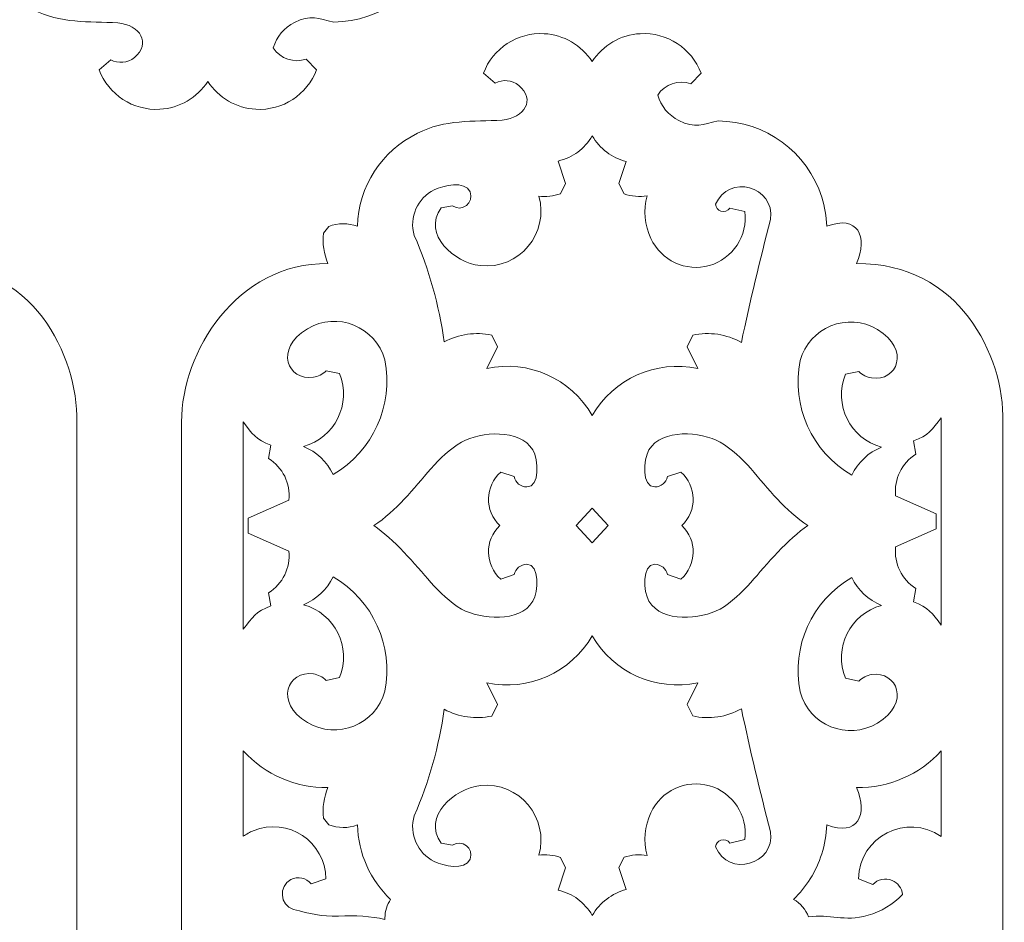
# Model space of a CAD drawing. Header units: centimetres. Extents: x -35.3 to 32, y -35 to 36.2.
# Tile 40 of 54: x 26.8 to 29.8, y 18.8 to 21.6. Entities that reach past the tile are written whole.
import ezdxf

# ---------------------------------------------------------------- set-up
doc = ezdxf.new("R2010")
doc.units = ezdxf.units.CM
doc.header["$MEASUREMENT"] = 0
doc.layers.add('Layer 1', color=7, linetype='Continuous')

msp = doc.modelspace()

# ---------------------------------------------------------------- linework, layer by layer
at = {"layer": 'Layer 1', "lineweight": 9}
for points, knots in [([(28.60211, 22.49861), (28.60622, 22.29443), (28.46712, 22.01195), (28.15501, 22.01526), (28.15501, 22.01526), (28.19008, 21.93243), (28.15959, 21.86469), (28.0643, 21.90146), (28.0643, 21.90146), (28.06312, 21.87128), (28.05787, 21.84151), (28.04878, 21.81292), (28.04878, 21.81292), (28.00472, 21.67429), (27.87678, 21.58075), (27.73217, 21.57978), (27.73217, 21.57978), (27.68445, 21.58951), (27.66236, 21.60402), (27.61249, 21.57862), (27.61249, 21.57862), (27.58106, 21.56263), (27.55769, 21.53461), (27.54772, 21.5008), (27.54772, 21.5008), (27.56935, 21.46754), (27.61115, 21.45335), (27.64861, 21.46654), (27.64861, 21.46654), (27.64861, 21.46654), (27.68015, 21.43421), (27.68015, 21.43421), (27.68015, 21.43421), (27.65139, 21.35774), (27.57623, 21.30885), (27.49469, 21.31333), (27.49469, 21.31333), (27.43487, 21.31663), (27.38036, 21.34845), (27.34791, 21.39859), (27.34791, 21.39859), (27.3154, 21.34845), (27.26099, 21.31671), (27.20112, 21.31336), (27.20112, 21.31336), (27.11957, 21.3088), (27.04445, 21.35778), (27.01567, 21.43421), (27.01567, 21.43421), (27.01567, 21.43421), (27.05122, 21.46478), (27.05122, 21.46478), (27.05122, 21.46478), (27.0744, 21.45181), (27.10309, 21.45438), (27.12353, 21.47137), (27.12353, 21.47137), (27.17611, 21.51509), (27.14112, 21.5699), (27.07305, 21.57754), (27.07305, 21.57754), (26.98383, 21.58171), (26.8971, 21.57462), (26.81482, 21.61743), (26.81482, 21.61743), (26.70482, 21.6699), (26.6338, 21.77976), (26.63092, 21.90137), (26.63092, 21.90137), (26.60248, 21.89071), (26.57147, 21.89083), (26.54306, 21.9018), (26.54306, 21.9018), (26.54306, 21.9018), (26.52724, 21.92231), (26.52724, 21.92231), (26.52724, 21.92231), (26.52373, 21.95393), (26.52844, 21.98596), (26.54082, 22.01524), (26.54082, 22.01524), (26.26213, 22.01203), (26.09371, 22.28565), (26.09371, 22.49861), (26.09371, 22.49861), (26.09371, 22.49861), (26.09371, 34.98356), (26.09371, 34.98356), (26.09371, 34.98356), (26.09371, 35.19652), (26.26213, 35.47014), (26.54082, 35.46693), (26.54082, 35.46693), (26.52844, 35.49621), (26.52373, 35.52824), (26.52724, 35.55986), (26.52724, 35.55986), (26.52724, 35.55986), (26.54306, 35.58037), (26.54306, 35.58037), (26.54306, 35.58037), (26.57147, 35.59134), (26.60248, 35.59146), (26.63092, 35.5808), (26.63092, 35.5808), (26.6338, 35.70241), (26.70482, 35.81227), (26.81482, 35.86474), (26.81482, 35.86474), (26.8971, 35.90755), (26.98383, 35.90046), (27.07305, 35.90463), (27.07305, 35.90463), (27.14112, 35.91227), (27.17611, 35.96708), (27.12353, 36.0108), (27.12353, 36.0108), (27.10309, 36.02779), (27.0744, 36.03036), (27.05122, 36.01739), (27.05122, 36.01739), (27.05122, 36.01739), (27.01567, 36.04796), (27.01567, 36.04796), (27.01567, 36.04796), (27.04445, 36.12439), (27.11957, 36.17337), (27.20112, 36.16881), (27.20112, 36.16881), (27.26099, 36.16546), (27.3154, 36.13372), (27.34791, 36.08358), (27.34791, 36.08358), (27.38036, 36.13372), (27.43487, 36.16554), (27.49469, 36.16884), (27.49469, 36.16884), (27.57623, 36.17332), (27.65139, 36.12443), (27.68015, 36.04796), (27.68015, 36.04796), (27.68015, 36.04796), (27.64861, 36.01563), (27.64861, 36.01563), (27.64861, 36.01563), (27.61115, 36.02882), (27.56935, 36.01463), (27.54772, 35.98137), (27.54772, 35.98137), (27.55769, 35.94756), (27.58106, 35.91954), (27.61249, 35.90355), (27.61249, 35.90355), (27.66236, 35.87815), (27.68445, 35.89266), (27.73217, 35.90239), (27.73217, 35.90239), (27.87678, 35.90142), (28.00472, 35.80788), (28.04878, 35.66925), (28.04878, 35.66925), (28.05787, 35.64066), (28.06312, 35.61089), (28.0643, 35.58071), (28.0643, 35.58071), (28.15959, 35.61748), (28.19008, 35.54974), (28.15501, 35.46691), (28.15501, 35.46691), (28.46712, 35.47022), (28.60622, 35.18774), (28.60211, 34.98356), (28.60211, 34.98356), (28.60211, 34.98356), (28.60211, 22.49861), (28.60211, 22.49861)], [0, 0, 0, 0, 0.0222222, 0.0222222, 0.0222222, 0.0222222, 0.0444444, 0.0444444, 0.0444444, 0.0444444, 0.0666667, 0.0666667, 0.0666667, 0.0666667, 0.0888889, 0.0888889, 0.0888889, 0.0888889, 0.1111111, 0.1111111, 0.1111111, 0.1111111, 0.1333333, 0.1333333, 0.1333333, 0.1333333, 0.1555556, 0.1555556, 0.1555556, 0.1555556, 0.1777778, 0.1777778, 0.1777778, 0.1777778, 0.2, 0.2, 0.2, 0.2, 0.2222222, 0.2222222, 0.2222222, 0.2222222, 0.2444444, 0.2444444, 0.2444444, 0.2444444, 0.2666667, 0.2666667, 0.2666667, 0.2666667, 0.2888889, 0.2888889, 0.2888889, 0.2888889, 0.3111111, 0.3111111, 0.3111111, 0.3111111, 0.3333333, 0.3333333, 0.3333333, 0.3333333, 0.3555556, 0.3555556, 0.3555556, 0.3555556, 0.3777778, 0.3777778, 0.3777778, 0.3777778, 0.4, 0.4, 0.4, 0.4, 0.4222222, 0.4222222, 0.4222222, 0.4222222, 0.4444444, 0.4444444, 0.4444444, 0.4444444, 0.4666667, 0.4666667, 0.4666667, 0.4666667, 0.4888889, 0.4888889, 0.4888889, 0.4888889, 0.5111111, 0.5111111, 0.5111111, 0.5111111, 0.5333333, 0.5333333, 0.5333333, 0.5333333, 0.5555556, 0.5555556, 0.5555556, 0.5555556, 0.5777778, 0.5777778, 0.5777778, 0.5777778, 0.6, 0.6, 0.6, 0.6, 0.6222222, 0.6222222, 0.6222222, 0.6222222, 0.6444444, 0.6444444, 0.6444444, 0.6444444, 0.6666667, 0.6666667, 0.6666667, 0.6666667, 0.6888889, 0.6888889, 0.6888889, 0.6888889, 0.7111111, 0.7111111, 0.7111111, 0.7111111, 0.7333333, 0.7333333, 0.7333333, 0.7333333, 0.7555556, 0.7555556, 0.7555556, 0.7555556, 0.7777778, 0.7777778, 0.7777778, 0.7777778, 0.8, 0.8, 0.8, 0.8, 0.8222222, 0.8222222, 0.8222222, 0.8222222, 0.8444444, 0.8444444, 0.8444444, 0.8444444, 0.8666667, 0.8666667, 0.8666667, 0.8666667, 0.8888889, 0.8888889, 0.8888889, 0.8888889, 0.9111111, 0.9111111, 0.9111111, 0.9111111, 0.9333333, 0.9333333, 0.9333333, 0.9333333, 0.9555556, 0.9555556, 0.9555556, 0.9555556, 1, 1, 1, 1]), ([(26.94752, 7.87395), (26.95163, 7.66977), (26.81253, 7.38729), (26.50042, 7.3906), (26.50042, 7.3906), (26.53549, 7.30777), (26.505, 7.24003), (26.40971, 7.2768), (26.40971, 7.2768), (26.40853, 7.24662), (26.40328, 7.21685), (26.39419, 7.18826), (26.39419, 7.18826), (26.35013, 7.04963), (26.22219, 6.95609), (26.07758, 6.95512), (26.07758, 6.95512), (26.02986, 6.96485), (26.00777, 6.97936), (25.9579, 6.95396), (25.9579, 6.95396), (25.92647, 6.93797), (25.9031, 6.90995), (25.89313, 6.87614), (25.89313, 6.87614), (25.91476, 6.84288), (25.95656, 6.82869), (25.99402, 6.84188), (25.99402, 6.84188), (25.99402, 6.84188), (26.02556, 6.80955), (26.02556, 6.80955), (26.02556, 6.80955), (25.9968, 6.73308), (25.92164, 6.68419), (25.8401, 6.68867), (25.8401, 6.68867), (25.78028, 6.69197), (25.72577, 6.72379), (25.69332, 6.77393), (25.69332, 6.77393), (25.66081, 6.72379), (25.6064, 6.69205), (25.54653, 6.6887), (25.54653, 6.6887), (25.46498, 6.68414), (25.38986, 6.73312), (25.36108, 6.80955), (25.36108, 6.80955), (25.36108, 6.80955), (25.39663, 6.84012), (25.39663, 6.84012), (25.39663, 6.84012), (25.41981, 6.82715), (25.4485, 6.82972), (25.46894, 6.84671), (25.46894, 6.84671), (25.52152, 6.89043), (25.48653, 6.94524), (25.41846, 6.95288), (25.41846, 6.95288), (25.32924, 6.95705), (25.24251, 6.94996), (25.16023, 6.99277), (25.16023, 6.99277), (25.05023, 7.04524), (24.97921, 7.1551), (24.97633, 7.27671), (24.97633, 7.27671), (24.94789, 7.26605), (24.91688, 7.26617), (24.88847, 7.27714), (24.88847, 7.27714), (24.88847, 7.27714), (24.87265, 7.29765), (24.87265, 7.29765), (24.87265, 7.29765), (24.86914, 7.32927), (24.87385, 7.3613), (24.88623, 7.39058), (24.88623, 7.39058), (24.60754, 7.38737), (24.43912, 7.66099), (24.43912, 7.87395), (24.43912, 7.87395), (24.43912, 7.87395), (24.43912, 20.3589), (24.43912, 20.3589), (24.43912, 20.3589), (24.43912, 20.57186), (24.60754, 20.84548), (24.88623, 20.84227), (24.88623, 20.84227), (24.87385, 20.87155), (24.86914, 20.90358), (24.87265, 20.9352), (24.87265, 20.9352), (24.87265, 20.9352), (24.88847, 20.95571), (24.88847, 20.95571), (24.88847, 20.95571), (24.91688, 20.96668), (24.94789, 20.9668), (24.97633, 20.95614), (24.97633, 20.95614), (24.97921, 21.07775), (25.05023, 21.18761), (25.16023, 21.24008), (25.16023, 21.24008), (25.24251, 21.28289), (25.32924, 21.2758), (25.41846, 21.27997), (25.41846, 21.27997), (25.48653, 21.28761), (25.52152, 21.34242), (25.46894, 21.38614), (25.46894, 21.38614), (25.4485, 21.40313), (25.41981, 21.4057), (25.39663, 21.39273), (25.39663, 21.39273), (25.39663, 21.39273), (25.36108, 21.4233), (25.36108, 21.4233), (25.36108, 21.4233), (25.38986, 21.49973), (25.46498, 21.54871), (25.54653, 21.54415), (25.54653, 21.54415), (25.6064, 21.5408), (25.66081, 21.50906), (25.69332, 21.45892), (25.69332, 21.45892), (25.72577, 21.50906), (25.78028, 21.54088), (25.8401, 21.54418), (25.8401, 21.54418), (25.92164, 21.54866), (25.9968, 21.49977), (26.02556, 21.4233), (26.02556, 21.4233), (26.02556, 21.4233), (25.99402, 21.39097), (25.99402, 21.39097), (25.99402, 21.39097), (25.95656, 21.40416), (25.91476, 21.38997), (25.89313, 21.35671), (25.89313, 21.35671), (25.9031, 21.3229), (25.92647, 21.29488), (25.9579, 21.27889), (25.9579, 21.27889), (26.00777, 21.25349), (26.02986, 21.268), (26.07758, 21.27773), (26.07758, 21.27773), (26.22219, 21.27676), (26.35013, 21.18322), (26.39419, 21.04459), (26.39419, 21.04459), (26.40328, 21.016), (26.40853, 20.98623), (26.40971, 20.95605), (26.40971, 20.95605), (26.505, 20.99282), (26.53549, 20.92508), (26.50042, 20.84225), (26.50042, 20.84225), (26.81253, 20.84556), (26.95163, 20.56308), (26.94752, 20.3589), (26.94752, 20.3589), (26.94752, 20.3589), (26.94752, 7.87395), (26.94752, 7.87395)], [0, 0, 0, 0, 0.0222222, 0.0222222, 0.0222222, 0.0222222, 0.0444444, 0.0444444, 0.0444444, 0.0444444, 0.0666667, 0.0666667, 0.0666667, 0.0666667, 0.0888889, 0.0888889, 0.0888889, 0.0888889, 0.1111111, 0.1111111, 0.1111111, 0.1111111, 0.1333333, 0.1333333, 0.1333333, 0.1333333, 0.1555556, 0.1555556, 0.1555556, 0.1555556, 0.1777778, 0.1777778, 0.1777778, 0.1777778, 0.2, 0.2, 0.2, 0.2, 0.2222222, 0.2222222, 0.2222222, 0.2222222, 0.2444444, 0.2444444, 0.2444444, 0.2444444, 0.2666667, 0.2666667, 0.2666667, 0.2666667, 0.2888889, 0.2888889, 0.2888889, 0.2888889, 0.3111111, 0.3111111, 0.3111111, 0.3111111, 0.3333333, 0.3333333, 0.3333333, 0.3333333, 0.3555556, 0.3555556, 0.3555556, 0.3555556, 0.3777778, 0.3777778, 0.3777778, 0.3777778, 0.4, 0.4, 0.4, 0.4, 0.4222222, 0.4222222, 0.4222222, 0.4222222, 0.4444444, 0.4444444, 0.4444444, 0.4444444, 0.4666667, 0.4666667, 0.4666667, 0.4666667, 0.4888889, 0.4888889, 0.4888889, 0.4888889, 0.5111111, 0.5111111, 0.5111111, 0.5111111, 0.5333333, 0.5333333, 0.5333333, 0.5333333, 0.5555556, 0.5555556, 0.5555556, 0.5555556, 0.5777778, 0.5777778, 0.5777778, 0.5777778, 0.6, 0.6, 0.6, 0.6, 0.6222222, 0.6222222, 0.6222222, 0.6222222, 0.6444444, 0.6444444, 0.6444444, 0.6444444, 0.6666667, 0.6666667, 0.6666667, 0.6666667, 0.6888889, 0.6888889, 0.6888889, 0.6888889, 0.7111111, 0.7111111, 0.7111111, 0.7111111, 0.7333333, 0.7333333, 0.7333333, 0.7333333, 0.7555556, 0.7555556, 0.7555556, 0.7555556, 0.7777778, 0.7777778, 0.7777778, 0.7777778, 0.8, 0.8, 0.8, 0.8, 0.8222222, 0.8222222, 0.8222222, 0.8222222, 0.8444444, 0.8444444, 0.8444444, 0.8444444, 0.8666667, 0.8666667, 0.8666667, 0.8666667, 0.8888889, 0.8888889, 0.8888889, 0.8888889, 0.9111111, 0.9111111, 0.9111111, 0.9111111, 0.9333333, 0.9333333, 0.9333333, 0.9333333, 0.9555556, 0.9555556, 0.9555556, 0.9555556, 1, 1, 1, 1]), ([(29.77592, 7.87395), (29.78003, 7.66977), (29.64093, 7.38729), (29.32882, 7.3906), (29.32882, 7.3906), (29.36389, 7.30777), (29.3334, 7.24003), (29.23811, 7.2768), (29.23811, 7.2768), (29.23693, 7.24662), (29.23168, 7.21685), (29.22259, 7.18826), (29.22259, 7.18826), (29.17853, 7.04963), (29.05059, 6.95609), (28.90598, 6.95512), (28.90598, 6.95512), (28.85826, 6.96485), (28.83617, 6.97936), (28.7863, 6.95396), (28.7863, 6.95396), (28.75487, 6.93797), (28.7315, 6.90995), (28.72153, 6.87614), (28.72153, 6.87614), (28.74316, 6.84288), (28.78496, 6.82869), (28.82242, 6.84188), (28.82242, 6.84188), (28.82242, 6.84188), (28.85396, 6.80955), (28.85396, 6.80955), (28.85396, 6.80955), (28.8252, 6.73308), (28.75004, 6.68419), (28.6685, 6.68867), (28.6685, 6.68867), (28.60868, 6.69197), (28.55417, 6.72379), (28.52172, 6.77393), (28.52172, 6.77393), (28.48921, 6.72379), (28.4348, 6.69205), (28.37493, 6.6887), (28.37493, 6.6887), (28.29338, 6.68414), (28.21826, 6.73312), (28.18948, 6.80955), (28.18948, 6.80955), (28.18948, 6.80955), (28.22503, 6.84012), (28.22503, 6.84012), (28.22503, 6.84012), (28.24821, 6.82715), (28.2769, 6.82972), (28.29734, 6.84671), (28.29734, 6.84671), (28.34992, 6.89043), (28.31493, 6.94524), (28.24686, 6.95288), (28.24686, 6.95288), (28.15764, 6.95705), (28.07091, 6.94996), (27.98863, 6.99277), (27.98863, 6.99277), (27.87863, 7.04524), (27.80761, 7.1551), (27.80473, 7.27671), (27.80473, 7.27671), (27.77629, 7.26605), (27.74528, 7.26617), (27.71687, 7.27714), (27.71687, 7.27714), (27.71687, 7.27714), (27.70105, 7.29765), (27.70105, 7.29765), (27.70105, 7.29765), (27.69754, 7.32927), (27.70225, 7.3613), (27.71463, 7.39058), (27.71463, 7.39058), (27.43594, 7.38737), (27.26752, 7.66099), (27.26752, 7.87395), (27.26752, 7.87395), (27.26752, 7.87395), (27.26752, 20.3589), (27.26752, 20.3589), (27.26752, 20.3589), (27.26752, 20.57186), (27.43594, 20.84548), (27.71463, 20.84227), (27.71463, 20.84227), (27.70225, 20.87155), (27.69754, 20.90358), (27.70105, 20.9352), (27.70105, 20.9352), (27.70105, 20.9352), (27.71687, 20.95571), (27.71687, 20.95571), (27.71687, 20.95571), (27.74528, 20.96668), (27.77629, 20.9668), (27.80473, 20.95614), (27.80473, 20.95614), (27.80761, 21.07775), (27.87863, 21.18761), (27.98863, 21.24008), (27.98863, 21.24008), (28.07091, 21.28289), (28.15764, 21.2758), (28.24686, 21.27997), (28.24686, 21.27997), (28.31493, 21.28761), (28.34992, 21.34242), (28.29734, 21.38614), (28.29734, 21.38614), (28.2769, 21.40313), (28.24821, 21.4057), (28.22503, 21.39273), (28.22503, 21.39273), (28.22503, 21.39273), (28.18948, 21.4233), (28.18948, 21.4233), (28.18948, 21.4233), (28.21826, 21.49973), (28.29338, 21.54871), (28.37493, 21.54415), (28.37493, 21.54415), (28.4348, 21.5408), (28.48921, 21.50906), (28.52172, 21.45892), (28.52172, 21.45892), (28.55417, 21.50906), (28.60868, 21.54088), (28.6685, 21.54418), (28.6685, 21.54418), (28.75004, 21.54866), (28.8252, 21.49977), (28.85396, 21.4233), (28.85396, 21.4233), (28.85396, 21.4233), (28.82242, 21.39097), (28.82242, 21.39097), (28.82242, 21.39097), (28.78496, 21.40416), (28.74316, 21.38997), (28.72153, 21.35671), (28.72153, 21.35671), (28.7315, 21.3229), (28.75487, 21.29488), (28.7863, 21.27889), (28.7863, 21.27889), (28.83617, 21.25349), (28.85826, 21.268), (28.90598, 21.27773), (28.90598, 21.27773), (29.05059, 21.27676), (29.17853, 21.18322), (29.22259, 21.04459), (29.22259, 21.04459), (29.23168, 21.016), (29.23693, 20.98623), (29.23811, 20.95605), (29.23811, 20.95605), (29.3334, 20.99282), (29.36389, 20.92508), (29.32882, 20.84225), (29.32882, 20.84225), (29.64093, 20.84556), (29.78003, 20.56308), (29.77592, 20.3589), (29.77592, 20.3589), (29.77592, 20.3589), (29.77592, 7.87395), (29.77592, 7.87395)], [0, 0, 0, 0, 0.0222222, 0.0222222, 0.0222222, 0.0222222, 0.0444444, 0.0444444, 0.0444444, 0.0444444, 0.0666667, 0.0666667, 0.0666667, 0.0666667, 0.0888889, 0.0888889, 0.0888889, 0.0888889, 0.1111111, 0.1111111, 0.1111111, 0.1111111, 0.1333333, 0.1333333, 0.1333333, 0.1333333, 0.1555556, 0.1555556, 0.1555556, 0.1555556, 0.1777778, 0.1777778, 0.1777778, 0.1777778, 0.2, 0.2, 0.2, 0.2, 0.2222222, 0.2222222, 0.2222222, 0.2222222, 0.2444444, 0.2444444, 0.2444444, 0.2444444, 0.2666667, 0.2666667, 0.2666667, 0.2666667, 0.2888889, 0.2888889, 0.2888889, 0.2888889, 0.3111111, 0.3111111, 0.3111111, 0.3111111, 0.3333333, 0.3333333, 0.3333333, 0.3333333, 0.3555556, 0.3555556, 0.3555556, 0.3555556, 0.3777778, 0.3777778, 0.3777778, 0.3777778, 0.4, 0.4, 0.4, 0.4, 0.4222222, 0.4222222, 0.4222222, 0.4222222, 0.4444444, 0.4444444, 0.4444444, 0.4444444, 0.4666667, 0.4666667, 0.4666667, 0.4666667, 0.4888889, 0.4888889, 0.4888889, 0.4888889, 0.5111111, 0.5111111, 0.5111111, 0.5111111, 0.5333333, 0.5333333, 0.5333333, 0.5333333, 0.5555556, 0.5555556, 0.5555556, 0.5555556, 0.5777778, 0.5777778, 0.5777778, 0.5777778, 0.6, 0.6, 0.6, 0.6, 0.6222222, 0.6222222, 0.6222222, 0.6222222, 0.6444444, 0.6444444, 0.6444444, 0.6444444, 0.6666667, 0.6666667, 0.6666667, 0.6666667, 0.6888889, 0.6888889, 0.6888889, 0.6888889, 0.7111111, 0.7111111, 0.7111111, 0.7111111, 0.7333333, 0.7333333, 0.7333333, 0.7333333, 0.7555556, 0.7555556, 0.7555556, 0.7555556, 0.7777778, 0.7777778, 0.7777778, 0.7777778, 0.8, 0.8, 0.8, 0.8, 0.8222222, 0.8222222, 0.8222222, 0.8222222, 0.8444444, 0.8444444, 0.8444444, 0.8444444, 0.8666667, 0.8666667, 0.8666667, 0.8666667, 0.8888889, 0.8888889, 0.8888889, 0.8888889, 0.9111111, 0.9111111, 0.9111111, 0.9111111, 0.9333333, 0.9333333, 0.9333333, 0.9333333, 0.9555556, 0.9555556, 0.9555556, 0.9555556, 1, 1, 1, 1]), ([(28.52172, 20.37882), (28.45682, 20.49168), (28.32632, 20.54916), (28.19976, 20.52222), (28.19976, 20.52222), (28.19976, 20.52222), (28.23199, 20.58836), (28.23199, 20.58836), (28.23199, 20.58836), (28.23199, 20.58836), (28.2148, 20.62371), (28.2148, 20.62371), (28.2148, 20.62371), (28.1656, 20.6344), (28.11385, 20.62708), (28.06959, 20.60318), (28.06959, 20.60318), (28.05414, 20.71508), (28.02343, 20.82443), (27.97841, 20.92804), (27.97841, 20.92804), (27.9616, 20.98348), (27.98761, 21.04263), (28.03944, 21.06768), (28.03944, 21.06768), (28.06552, 21.08026), (28.13384, 21.09717), (28.14859, 21.06112), (28.14859, 21.06112), (28.16235, 21.02758), (28.12331, 20.99835), (28.09493, 21.01833), (28.09493, 21.01833), (28.09493, 21.01833), (28.06016, 21.01218), (28.06016, 21.01218), (28.06016, 21.01218), (28.00316, 20.93047), (28.09916, 20.84517), (28.18, 20.83621), (28.18, 20.83621), (28.29887, 20.823), (28.39108, 20.93564), (28.35859, 21.04828), (28.35859, 21.04828), (28.38046, 21.04558), (28.40309, 21.04785), (28.42467, 21.05535), (28.42467, 21.05535), (28.42467, 21.05535), (28.4401, 21.0867), (28.4401, 21.0867), (28.4401, 21.0867), (28.4401, 21.0867), (28.41728, 21.15535), (28.41728, 21.15535), (28.41728, 21.15535), (28.46508, 21.16684), (28.49627, 21.19128), (28.52183, 21.23255), (28.52183, 21.23255), (28.54442, 21.19346), (28.58192, 21.16492), (28.62555, 21.15345), (28.62555, 21.15345), (28.62555, 21.15345), (28.60333, 21.08643), (28.60333, 21.08643), (28.60333, 21.08643), (28.60333, 21.08643), (28.61925, 21.05489), (28.61925, 21.05489), (28.61925, 21.05489), (28.64146, 21.04765), (28.66619, 21.04549), (28.68927, 21.04929), (28.68927, 21.04929), (28.67753, 21.00604), (28.68162, 20.95953), (28.70092, 20.91901), (28.70092, 20.91901), (28.73183, 20.85121), (28.80777, 20.81615), (28.87943, 20.83652), (28.87943, 20.83652), (28.95117, 20.85699), (28.99726, 20.92718), (28.98758, 21.00114), (28.98758, 21.00114), (28.98758, 21.00114), (28.94226, 21.01188), (28.94226, 21.01188), (28.94226, 21.01188), (28.93627, 21.00304), (28.92485, 20.99918), (28.91472, 21.00254), (28.91472, 21.00254), (28.90565, 21.00556), (28.89929, 21.01369), (28.89841, 21.02319), (28.89841, 21.02319), (28.93753, 21.1173), (29.08059, 21.07828), (29.06613, 20.97717), (29.06613, 20.97717), (29.03355, 20.85264), (29.00382, 20.7275), (28.97702, 20.6016), (28.97702, 20.6016), (28.93198, 20.62697), (28.87907, 20.63482), (28.82853, 20.62362), (28.82853, 20.62362), (28.82853, 20.62362), (28.81144, 20.58836), (28.81144, 20.58836), (28.81144, 20.58836), (28.81144, 20.58836), (28.84371, 20.52216), (28.84371, 20.52216), (28.84371, 20.52216), (28.71633, 20.54918), (28.58653, 20.49083), (28.52172, 20.37882)], [0, 0, 0, 0, 0.03125, 0.03125, 0.03125, 0.03125, 0.0625, 0.0625, 0.0625, 0.0625, 0.09375, 0.09375, 0.09375, 0.09375, 0.125, 0.125, 0.125, 0.125, 0.15625, 0.15625, 0.15625, 0.15625, 0.1875, 0.1875, 0.1875, 0.1875, 0.21875, 0.21875, 0.21875, 0.21875, 0.25, 0.25, 0.25, 0.25, 0.28125, 0.28125, 0.28125, 0.28125, 0.3125, 0.3125, 0.3125, 0.3125, 0.34375, 0.34375, 0.34375, 0.34375, 0.375, 0.375, 0.375, 0.375, 0.40625, 0.40625, 0.40625, 0.40625, 0.4375, 0.4375, 0.4375, 0.4375, 0.46875, 0.46875, 0.46875, 0.46875, 0.5, 0.5, 0.5, 0.5, 0.53125, 0.53125, 0.53125, 0.53125, 0.5625, 0.5625, 0.5625, 0.5625, 0.59375, 0.59375, 0.59375, 0.59375, 0.625, 0.625, 0.625, 0.625, 0.65625, 0.65625, 0.65625, 0.65625, 0.6875, 0.6875, 0.6875, 0.6875, 0.71875, 0.71875, 0.71875, 0.71875, 0.75, 0.75, 0.75, 0.75, 0.78125, 0.78125, 0.78125, 0.78125, 0.8125, 0.8125, 0.8125, 0.8125, 0.84375, 0.84375, 0.84375, 0.84375, 0.875, 0.875, 0.875, 0.875, 0.90625, 0.90625, 0.90625, 0.90625, 0.9375, 0.9375, 0.9375, 0.9375, 1, 1, 1, 1]), ([(27.63965, 20.28388), (27.73495, 20.30966), (27.78753, 20.41382), (27.74975, 20.50643), (27.74975, 20.50643), (27.74975, 20.50643), (27.70903, 20.51482), (27.70903, 20.51482), (27.70903, 20.51482), (27.69821, 20.50411), (27.68452, 20.49747), (27.67015, 20.49526), (27.67015, 20.49526), (27.59215, 20.48328), (27.54927, 20.58132), (27.65188, 20.64321), (27.65188, 20.64321), (27.74307, 20.69814), (27.86082, 20.64952), (27.88807, 20.54813), (27.88807, 20.54813), (27.91554, 20.40989), (27.85233, 20.26935), (27.73042, 20.19874), (27.73042, 20.19874), (27.71182, 20.23758), (27.67945, 20.26777), (27.63965, 20.28388)], [0, 0, 0, 0, 0.125, 0.125, 0.125, 0.125, 0.25, 0.25, 0.25, 0.25, 0.375, 0.375, 0.375, 0.375, 0.5, 0.5, 0.5, 0.5, 0.625, 0.625, 0.625, 0.625, 0.75, 0.75, 0.75, 0.75, 1, 1, 1, 1]), ([(29.40495, 20.28177), (29.30965, 20.30755), (29.25707, 20.41171), (29.29485, 20.50432), (29.29485, 20.50432), (29.29485, 20.50432), (29.33557, 20.51271), (29.33557, 20.51271), (29.33557, 20.51271), (29.34639, 20.502), (29.36008, 20.49536), (29.37445, 20.49315), (29.37445, 20.49315), (29.45245, 20.48117), (29.49533, 20.57921), (29.39272, 20.6411), (29.39272, 20.6411), (29.30153, 20.69603), (29.18378, 20.64741), (29.15653, 20.54602), (29.15653, 20.54602), (29.12906, 20.40778), (29.19227, 20.26724), (29.31418, 20.19663), (29.31418, 20.19663), (29.33278, 20.23547), (29.36515, 20.26566), (29.40495, 20.28177)], [0, 0, 0, 0, 0.125, 0.125, 0.125, 0.125, 0.25, 0.25, 0.25, 0.25, 0.375, 0.375, 0.375, 0.375, 0.5, 0.5, 0.5, 0.5, 0.625, 0.625, 0.625, 0.625, 0.75, 0.75, 0.75, 0.75, 1, 1, 1, 1]), ([(27.53325, 20.24736), (27.53325, 20.24736), (27.5406, 20.28781), (27.5406, 20.28781), (27.5406, 20.28781), (27.49511, 20.30412), (27.48314, 20.32333), (27.45612, 20.3589), (27.45612, 20.3589), (27.45612, 20.3589), (27.45612, 19.72587), (27.45612, 19.72587), (27.45612, 19.72587), (27.48313, 19.76142), (27.49519, 19.78073), (27.54067, 19.797), (27.54067, 19.797), (27.54067, 19.797), (27.53325, 19.83741), (27.53325, 19.83741), (27.53325, 19.83741), (27.5766, 19.86444), (27.60066, 19.91347), (27.59549, 19.96424), (27.59549, 19.96424), (27.59549, 19.96424), (27.47106, 20.01963), (27.47106, 20.01963), (27.47106, 20.01963), (27.47106, 20.01963), (27.47106, 20.06513), (27.47106, 20.06513), (27.47106, 20.06513), (27.47106, 20.06513), (27.59548, 20.1205), (27.59548, 20.1205), (27.59548, 20.1205), (27.60062, 20.17127), (27.57663, 20.22034), (27.53325, 20.24736)], [0, 0, 0, 0, 0.0909091, 0.0909091, 0.0909091, 0.0909091, 0.1818182, 0.1818182, 0.1818182, 0.1818182, 0.2727273, 0.2727273, 0.2727273, 0.2727273, 0.3636364, 0.3636364, 0.3636364, 0.3636364, 0.4545455, 0.4545455, 0.4545455, 0.4545455, 0.5454545, 0.5454545, 0.5454545, 0.5454545, 0.6363636, 0.6363636, 0.6363636, 0.6363636, 0.7272727, 0.7272727, 0.7272727, 0.7272727, 0.8181818, 0.8181818, 0.8181818, 0.8181818, 1, 1, 1, 1]), ([(29.51019, 19.85038), (29.51019, 19.85038), (29.50284, 19.80993), (29.50284, 19.80993), (29.50284, 19.80993), (29.54833, 19.79362), (29.5603, 19.77441), (29.58732, 19.73884), (29.58732, 19.73884), (29.58732, 19.73884), (29.58732, 20.37187), (29.58732, 20.37187), (29.58732, 20.37187), (29.56031, 20.33632), (29.54825, 20.31701), (29.50277, 20.30074), (29.50277, 20.30074), (29.50277, 20.30074), (29.51019, 20.26033), (29.51019, 20.26033), (29.51019, 20.26033), (29.46684, 20.2333), (29.44278, 20.18427), (29.44795, 20.1335), (29.44795, 20.1335), (29.44795, 20.1335), (29.57238, 20.07811), (29.57238, 20.07811), (29.57238, 20.07811), (29.57238, 20.07811), (29.57238, 20.03261), (29.57238, 20.03261), (29.57238, 20.03261), (29.57238, 20.03261), (29.44796, 19.97724), (29.44796, 19.97724), (29.44796, 19.97724), (29.44282, 19.92647), (29.46681, 19.8774), (29.51019, 19.85038)], [0, 0, 0, 0, 0.0909091, 0.0909091, 0.0909091, 0.0909091, 0.1818182, 0.1818182, 0.1818182, 0.1818182, 0.2727273, 0.2727273, 0.2727273, 0.2727273, 0.3636364, 0.3636364, 0.3636364, 0.3636364, 0.4545455, 0.4545455, 0.4545455, 0.4545455, 0.5454545, 0.5454545, 0.5454545, 0.5454545, 0.6363636, 0.6363636, 0.6363636, 0.6363636, 0.7272727, 0.7272727, 0.7272727, 0.7272727, 0.8181818, 0.8181818, 0.8181818, 0.8181818, 1, 1, 1, 1]), ([(27.85478, 20.04238), (27.92324, 20.0874), (27.97612, 20.15495), (28.02897, 20.21619), (28.02897, 20.21619), (28.05713, 20.24736), (28.08626, 20.27609), (28.12279, 20.29757), (28.12279, 20.29757), (28.18207, 20.32861), (28.29998, 20.33985), (28.34003, 20.27338), (28.34003, 20.27338), (28.35776, 20.24393), (28.36252, 20.16052), (28.32179, 20.16052), (28.32179, 20.16052), (28.3032, 20.16049), (28.28696, 20.17371), (28.28336, 20.19207), (28.28336, 20.19207), (28.28336, 20.19207), (28.24235, 20.20593), (28.24235, 20.20593), (28.24235, 20.20593), (28.19397, 20.16308), (28.19206, 20.08753), (28.23928, 20.04235), (28.23928, 20.04235), (28.19252, 19.99791), (28.19371, 19.92193), (28.24235, 19.87879), (28.24235, 19.87879), (28.24235, 19.87879), (28.28336, 19.89265), (28.28336, 19.89265), (28.28336, 19.89265), (28.28694, 19.91096), (28.30305, 19.92419), (28.3218, 19.92419), (28.3218, 19.92419), (28.36213, 19.92419), (28.3575, 19.84028), (28.34003, 19.81134), (28.34003, 19.81134), (28.29968, 19.74445), (28.18132, 19.75645), (28.12279, 19.78723), (28.12279, 19.78723), (28.08623, 19.80782), (28.05751, 19.83922), (28.02858, 19.869), (28.02858, 19.869), (27.98162, 19.92336), (27.91421, 20.00323), (27.85478, 20.04238)], [0, 0, 0, 0, 0.0666667, 0.0666667, 0.0666667, 0.0666667, 0.1333333, 0.1333333, 0.1333333, 0.1333333, 0.2, 0.2, 0.2, 0.2, 0.2666667, 0.2666667, 0.2666667, 0.2666667, 0.3333333, 0.3333333, 0.3333333, 0.3333333, 0.4, 0.4, 0.4, 0.4, 0.4666667, 0.4666667, 0.4666667, 0.4666667, 0.5333333, 0.5333333, 0.5333333, 0.5333333, 0.6, 0.6, 0.6, 0.6, 0.6666667, 0.6666667, 0.6666667, 0.6666667, 0.7333333, 0.7333333, 0.7333333, 0.7333333, 0.8, 0.8, 0.8, 0.8, 0.8666667, 0.8666667, 0.8666667, 0.8666667, 1, 1, 1, 1]), ([(29.18017, 20.04241), (29.11171, 20.08743), (29.05883, 20.15498), (29.00598, 20.21622), (29.00598, 20.21622), (28.97782, 20.24739), (28.94869, 20.27612), (28.91216, 20.2976), (28.91216, 20.2976), (28.85288, 20.32864), (28.73497, 20.33988), (28.69492, 20.27341), (28.69492, 20.27341), (28.67719, 20.24396), (28.67243, 20.16055), (28.71316, 20.16055), (28.71316, 20.16055), (28.73175, 20.16052), (28.74799, 20.17374), (28.75159, 20.1921), (28.75159, 20.1921), (28.75159, 20.1921), (28.7926, 20.20596), (28.7926, 20.20596), (28.7926, 20.20596), (28.84098, 20.16311), (28.84289, 20.08756), (28.79567, 20.04238), (28.79567, 20.04238), (28.84243, 19.99794), (28.84124, 19.92196), (28.7926, 19.87882), (28.7926, 19.87882), (28.7926, 19.87882), (28.75159, 19.89268), (28.75159, 19.89268), (28.75159, 19.89268), (28.74801, 19.91099), (28.7319, 19.92422), (28.71315, 19.92422), (28.71315, 19.92422), (28.67282, 19.92422), (28.67745, 19.84031), (28.69492, 19.81137), (28.69492, 19.81137), (28.73527, 19.74448), (28.85363, 19.75648), (28.91216, 19.78726), (28.91216, 19.78726), (28.94872, 19.80785), (28.97744, 19.83925), (29.00637, 19.86903), (29.00637, 19.86903), (29.05333, 19.92339), (29.12074, 20.00326), (29.18017, 20.04241)], [0, 0, 0, 0, 0.0666667, 0.0666667, 0.0666667, 0.0666667, 0.1333333, 0.1333333, 0.1333333, 0.1333333, 0.2, 0.2, 0.2, 0.2, 0.2666667, 0.2666667, 0.2666667, 0.2666667, 0.3333333, 0.3333333, 0.3333333, 0.3333333, 0.4, 0.4, 0.4, 0.4, 0.4666667, 0.4666667, 0.4666667, 0.4666667, 0.5333333, 0.5333333, 0.5333333, 0.5333333, 0.6, 0.6, 0.6, 0.6, 0.6666667, 0.6666667, 0.6666667, 0.6666667, 0.7333333, 0.7333333, 0.7333333, 0.7333333, 0.8, 0.8, 0.8, 0.8, 0.8666667, 0.8666667, 0.8666667, 0.8666667, 1, 1, 1, 1]), ([(28.57031, 20.04238), (28.57031, 20.04238), (28.52171, 20.09541), (28.52171, 20.09541), (28.52171, 20.09541), (28.52171, 20.09541), (28.47284, 20.04238), (28.47284, 20.04238), (28.47284, 20.04238), (28.47284, 20.04238), (28.52171, 19.98935), (28.52171, 19.98935), (28.52171, 19.98935), (28.52171, 19.98935), (28.57031, 20.04238), (28.57031, 20.04238)], [0, 0, 0, 0, 0.2, 0.2, 0.2, 0.2, 0.4, 0.4, 0.4, 0.4, 0.6, 0.6, 0.6, 0.6, 1, 1, 1, 1]), ([(27.63969, 19.80089), (27.73499, 19.77511), (27.78757, 19.67095), (27.74979, 19.57834), (27.74979, 19.57834), (27.74979, 19.57834), (27.70907, 19.56995), (27.70907, 19.56995), (27.70907, 19.56995), (27.69825, 19.58066), (27.68456, 19.5873), (27.67019, 19.58951), (27.67019, 19.58951), (27.59219, 19.60149), (27.54931, 19.50345), (27.65192, 19.44156), (27.65192, 19.44156), (27.74311, 19.38663), (27.86086, 19.43525), (27.88811, 19.53664), (27.88811, 19.53664), (27.91558, 19.67488), (27.85237, 19.81542), (27.73046, 19.88603), (27.73046, 19.88603), (27.71186, 19.84719), (27.67949, 19.817), (27.63969, 19.80089)], [0, 0, 0, 0, 0.125, 0.125, 0.125, 0.125, 0.25, 0.25, 0.25, 0.25, 0.375, 0.375, 0.375, 0.375, 0.5, 0.5, 0.5, 0.5, 0.625, 0.625, 0.625, 0.625, 0.75, 0.75, 0.75, 0.75, 1, 1, 1, 1]), ([(29.40491, 19.79878), (29.30961, 19.773), (29.25703, 19.66884), (29.29481, 19.57623), (29.29481, 19.57623), (29.29481, 19.57623), (29.33553, 19.56784), (29.33553, 19.56784), (29.33553, 19.56784), (29.34635, 19.57855), (29.36004, 19.58519), (29.37441, 19.5874), (29.37441, 19.5874), (29.45241, 19.59938), (29.49529, 19.50134), (29.39268, 19.43945), (29.39268, 19.43945), (29.30149, 19.38452), (29.18374, 19.43314), (29.15649, 19.53453), (29.15649, 19.53453), (29.12902, 19.67277), (29.19223, 19.81331), (29.31414, 19.88392), (29.31414, 19.88392), (29.33274, 19.84508), (29.36511, 19.81489), (29.40491, 19.79878)], [0, 0, 0, 0, 0.125, 0.125, 0.125, 0.125, 0.25, 0.25, 0.25, 0.25, 0.375, 0.375, 0.375, 0.375, 0.5, 0.5, 0.5, 0.5, 0.625, 0.625, 0.625, 0.625, 0.75, 0.75, 0.75, 0.75, 1, 1, 1, 1]), ([(28.52172, 19.70596), (28.45682, 19.5931), (28.32632, 19.53562), (28.19976, 19.56256), (28.19976, 19.56256), (28.19976, 19.56256), (28.23199, 19.49642), (28.23199, 19.49642), (28.23199, 19.49642), (28.23199, 19.49642), (28.2148, 19.46107), (28.2148, 19.46107), (28.2148, 19.46107), (28.1656, 19.45038), (28.11385, 19.4577), (28.06959, 19.4816), (28.06959, 19.4816), (28.05414, 19.3697), (28.02343, 19.26035), (27.97841, 19.15674), (27.97841, 19.15674), (27.9616, 19.1013), (27.98761, 19.04215), (28.03944, 19.0171), (28.03944, 19.0171), (28.06552, 19.00452), (28.13384, 18.98761), (28.14859, 19.02366), (28.14859, 19.02366), (28.16235, 19.0572), (28.12331, 19.08643), (28.09493, 19.06645), (28.09493, 19.06645), (28.09493, 19.06645), (28.06016, 19.0726), (28.06016, 19.0726), (28.06016, 19.0726), (28.00316, 19.15431), (28.09916, 19.23961), (28.18, 19.24857), (28.18, 19.24857), (28.29887, 19.26178), (28.39108, 19.14914), (28.35859, 19.0365), (28.35859, 19.0365), (28.38046, 19.0392), (28.40309, 19.03693), (28.42467, 19.02943), (28.42467, 19.02943), (28.42467, 19.02943), (28.4401, 18.99808), (28.4401, 18.99808), (28.4401, 18.99808), (28.4401, 18.99808), (28.41728, 18.92943), (28.41728, 18.92943), (28.41728, 18.92943), (28.46508, 18.91794), (28.49627, 18.8935), (28.52183, 18.85223), (28.52183, 18.85223), (28.54442, 18.89132), (28.58192, 18.91986), (28.62555, 18.93133), (28.62555, 18.93133), (28.62555, 18.93133), (28.60333, 18.99835), (28.60333, 18.99835), (28.60333, 18.99835), (28.60333, 18.99835), (28.61925, 19.02989), (28.61925, 19.02989), (28.61925, 19.02989), (28.64146, 19.03713), (28.66619, 19.03929), (28.68927, 19.03549), (28.68927, 19.03549), (28.67753, 19.07874), (28.68162, 19.12525), (28.70092, 19.16577), (28.70092, 19.16577), (28.73183, 19.23357), (28.80777, 19.26863), (28.87943, 19.24826), (28.87943, 19.24826), (28.95117, 19.22779), (28.99726, 19.1576), (28.98758, 19.08364), (28.98758, 19.08364), (28.98758, 19.08364), (28.94226, 19.0729), (28.94226, 19.0729), (28.94226, 19.0729), (28.93627, 19.08174), (28.92485, 19.0856), (28.91472, 19.08224), (28.91472, 19.08224), (28.90565, 19.07922), (28.89929, 19.07109), (28.89841, 19.06159), (28.89841, 19.06159), (28.93753, 18.96748), (29.08059, 19.0065), (29.06613, 19.10761), (29.06613, 19.10761), (29.03355, 19.23214), (29.00382, 19.35728), (28.97702, 19.48318), (28.97702, 19.48318), (28.93198, 19.45781), (28.87907, 19.44996), (28.82853, 19.46116), (28.82853, 19.46116), (28.82853, 19.46116), (28.81144, 19.49642), (28.81144, 19.49642), (28.81144, 19.49642), (28.81144, 19.49642), (28.84371, 19.56262), (28.84371, 19.56262), (28.84371, 19.56262), (28.71633, 19.5356), (28.58653, 19.59395), (28.52172, 19.70596)], [0, 0, 0, 0, 0.03125, 0.03125, 0.03125, 0.03125, 0.0625, 0.0625, 0.0625, 0.0625, 0.09375, 0.09375, 0.09375, 0.09375, 0.125, 0.125, 0.125, 0.125, 0.15625, 0.15625, 0.15625, 0.15625, 0.1875, 0.1875, 0.1875, 0.1875, 0.21875, 0.21875, 0.21875, 0.21875, 0.25, 0.25, 0.25, 0.25, 0.28125, 0.28125, 0.28125, 0.28125, 0.3125, 0.3125, 0.3125, 0.3125, 0.34375, 0.34375, 0.34375, 0.34375, 0.375, 0.375, 0.375, 0.375, 0.40625, 0.40625, 0.40625, 0.40625, 0.4375, 0.4375, 0.4375, 0.4375, 0.46875, 0.46875, 0.46875, 0.46875, 0.5, 0.5, 0.5, 0.5, 0.53125, 0.53125, 0.53125, 0.53125, 0.5625, 0.5625, 0.5625, 0.5625, 0.59375, 0.59375, 0.59375, 0.59375, 0.625, 0.625, 0.625, 0.625, 0.65625, 0.65625, 0.65625, 0.65625, 0.6875, 0.6875, 0.6875, 0.6875, 0.71875, 0.71875, 0.71875, 0.71875, 0.75, 0.75, 0.75, 0.75, 0.78125, 0.78125, 0.78125, 0.78125, 0.8125, 0.8125, 0.8125, 0.8125, 0.84375, 0.84375, 0.84375, 0.84375, 0.875, 0.875, 0.875, 0.875, 0.90625, 0.90625, 0.90625, 0.90625, 0.9375, 0.9375, 0.9375, 0.9375, 1, 1, 1, 1]), ([(27.88863, 18.84469), (27.88863, 18.86566), (27.89508, 18.88512), (27.90612, 18.9012), (27.90612, 18.9012), (27.84423, 18.95954), (27.8068, 19.04103), (27.80473, 19.12863), (27.80473, 19.12863), (27.77629, 19.11797), (27.74528, 19.11809), (27.71687, 19.12906), (27.71687, 19.12906), (27.71687, 19.12906), (27.70105, 19.14957), (27.70105, 19.14957), (27.70105, 19.14957), (27.69754, 19.18119), (27.70225, 19.21322), (27.71463, 19.2425), (27.71463, 19.2425), (27.61638, 19.24118), (27.5222, 19.28216), (27.45612, 19.35477), (27.45612, 19.35477), (27.45612, 19.35477), (27.45612, 19.09384), (27.45612, 19.09384), (27.45612, 19.09384), (27.46562, 19.10053), (27.47581, 19.10615), (27.48649, 19.11062), (27.48649, 19.11062), (27.59219, 19.15485), (27.70747, 19.07666), (27.70822, 18.96399), (27.70822, 18.96399), (27.70822, 18.96399), (27.66369, 18.94856), (27.66369, 18.94856), (27.66369, 18.94856), (27.64881, 18.96759), (27.62229, 18.97299), (27.60118, 18.96166), (27.60118, 18.96166), (27.56327, 18.94131), (27.56764, 18.88452), (27.60922, 18.87093), (27.60922, 18.87093), (27.6601, 18.85735), (27.69379, 18.84856), (27.74712, 18.85042), (27.74712, 18.85042), (27.79871, 18.85314), (27.84611, 18.85011), (27.88873, 18.84036), (27.88873, 18.84036), (27.88867, 18.8418), (27.88863, 18.84324), (27.88863, 18.84469)], [0, 0, 0, 0, 0.0625, 0.0625, 0.0625, 0.0625, 0.125, 0.125, 0.125, 0.125, 0.1875, 0.1875, 0.1875, 0.1875, 0.25, 0.25, 0.25, 0.25, 0.3125, 0.3125, 0.3125, 0.3125, 0.375, 0.375, 0.375, 0.375, 0.4375, 0.4375, 0.4375, 0.4375, 0.5, 0.5, 0.5, 0.5, 0.5625, 0.5625, 0.5625, 0.5625, 0.625, 0.625, 0.625, 0.625, 0.6875, 0.6875, 0.6875, 0.6875, 0.75, 0.75, 0.75, 0.75, 0.8125, 0.8125, 0.8125, 0.8125, 0.875, 0.875, 0.875, 0.875, 1, 1, 1, 1]), ([(29.13657, 18.90119), (29.15749, 18.88963), (29.17382, 18.87078), (29.18216, 18.84808), (29.18216, 18.84808), (29.24775, 18.85786), (29.28923, 18.83141), (29.36395, 18.8528), (29.36395, 18.8528), (29.40342, 18.86409), (29.43991, 18.88568), (29.46912, 18.91633), (29.46912, 18.91633), (29.4671, 18.9353), (29.455, 18.95177), (29.43738, 18.95922), (29.43738, 18.95922), (29.41697, 18.9678), (29.39347, 18.96294), (29.37827, 18.9468), (29.37827, 18.9468), (29.37827, 18.9468), (29.33521, 18.96418), (29.33521, 18.96418), (29.33521, 18.96418), (29.337, 19.09341), (29.48274, 19.16623), (29.58732, 19.09327), (29.58732, 19.09327), (29.58732, 19.09327), (29.58732, 19.35473), (29.58732, 19.35473), (29.58732, 19.35473), (29.52126, 19.28213), (29.42703, 19.24124), (29.32882, 19.24252), (29.32882, 19.24252), (29.36389, 19.15969), (29.3334, 19.09195), (29.23811, 19.12872), (29.23811, 19.12872), (29.23693, 19.09854), (29.23168, 19.06877), (29.22259, 19.04018), (29.22259, 19.04018), (29.20538, 18.98603), (29.17538, 18.93875), (29.13657, 18.90119)], [0, 0, 0, 0, 0.0769231, 0.0769231, 0.0769231, 0.0769231, 0.1538462, 0.1538462, 0.1538462, 0.1538462, 0.2307692, 0.2307692, 0.2307692, 0.2307692, 0.3076923, 0.3076923, 0.3076923, 0.3076923, 0.3846154, 0.3846154, 0.3846154, 0.3846154, 0.4615385, 0.4615385, 0.4615385, 0.4615385, 0.5384615, 0.5384615, 0.5384615, 0.5384615, 0.6153846, 0.6153846, 0.6153846, 0.6153846, 0.6923077, 0.6923077, 0.6923077, 0.6923077, 0.7692308, 0.7692308, 0.7692308, 0.7692308, 0.8461538, 0.8461538, 0.8461538, 0.8461538, 1, 1, 1, 1])]:
    msp.add_open_spline(points, degree=3, knots=knots, dxfattribs=at)

doc.saveas('drawing.dxf')
